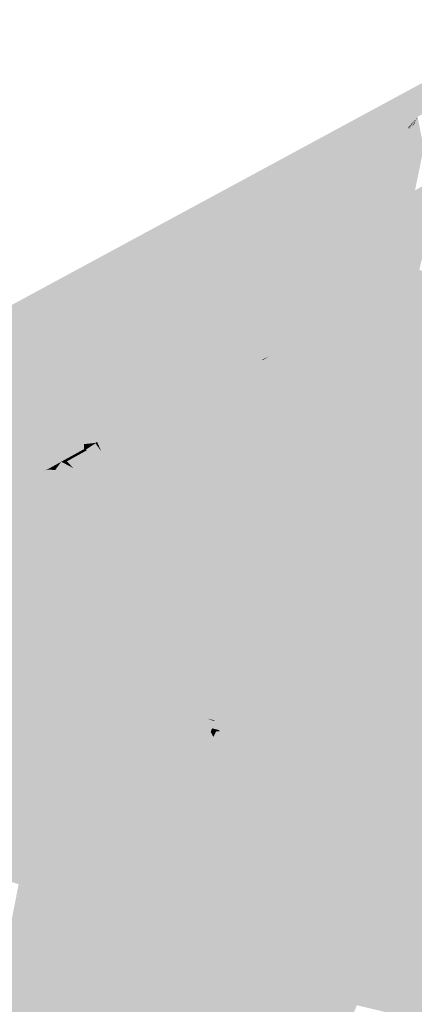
# Model space of a CAD drawing. Header units: metres. Extents: x 164696 to 183842, y 382615 to 387356.
# Tile 135 of 256: x 182569.64 to 182570.68, y 386572.56 to 386575.15. Entities that reach past the tile are written whole.
import ezdxf

# ---------------------------------------------------------------- set-up
doc = ezdxf.new("R2010")
doc.units = ezdxf.units.M
doc.layers.add('C3D-SURFACE_TINSURFACE', color=7, linetype='Continuous')

msp = doc.modelspace()

# ---------------------------------------------------------------- linework, layer by layer
at = {"layer": 'C3D-SURFACE_TINSURFACE', "color": 11, "linetype": 'Continuous', "lineweight": -3, "true_color": 0xff8585}
for points in [[(182568.7323, 386573.9199), (182571.0779, 386575.1258), (182572.2472, 386575.8195)], [(182568.7323, 386573.9199), (182570.6367, 386574.869), (182571.0779, 386575.1258)], [(182568.7323, 386573.9199), (182570.5897, 386574.7916), (182570.6367, 386574.869)], [(182569.9325, 386574.0863), (182570.6462, 386574.8497), (182570.5897, 386574.7916)], [(182569.9708, 386574.1049), (182570.6462, 386574.8497), (182569.9325, 386574.0863)], [(182569.9708, 386574.1049), (182570.6583, 386574.8617), (182570.6462, 386574.8497)], [(182570.0091, 386574.1235), (182570.6583, 386574.8617), (182569.9708, 386574.1049)], [(182570.0091, 386574.1235), (182570.0473, 386574.1422), (182570.6635, 386574.8657)], [(182570.0091, 386574.1235), (182570.6635, 386574.8657), (182570.6621, 386574.865)], [(182570.0091, 386574.1235), (182570.6621, 386574.865), (182570.6583, 386574.8617)], [(182570.0473, 386574.1422), (182570.0856, 386574.1608), (182570.665, 386574.8664)], [(182570.0473, 386574.1422), (182570.665, 386574.8664), (182570.6635, 386574.8657)], [(182570.0856, 386574.1608), (182570.6625, 386574.8621), (182570.665, 386574.8664)], [(182570.0856, 386574.1608), (182570.1239, 386574.1795), (182570.6625, 386574.8621)], [(182570.1239, 386574.1795), (182570.1622, 386574.1981), (182570.6643, 386574.863)], [(182570.1239, 386574.1795), (182570.6643, 386574.863), (182570.6625, 386574.8621)], [(182570.1622, 386574.1981), (182570.2005, 386574.2167), (182570.666, 386574.8638)], [(182570.1622, 386574.1981), (182570.666, 386574.8638), (182570.6643, 386574.863)], [(182570.2005, 386574.2167), (182570.2801, 386574.2567), (182570.666, 386574.8638)], [(182570.3578, 386574.3014), (182570.6732, 386574.8677), (182570.6432, 386574.8183)], [(182570.3871, 386574.319), (182570.6732, 386574.8677), (182570.3578, 386574.3014)], [(182570.3871, 386574.319), (182570.4165, 386574.3366), (182570.6777, 386574.8732)], [(182570.3871, 386574.319), (182570.6777, 386574.8732), (182570.6766, 386574.8725)], [(182570.3871, 386574.319), (182570.6766, 386574.8725), (182570.6732, 386574.8677)], [(182570.4165, 386574.3366), (182570.6579, 386574.8271), (182570.6777, 386574.8732)], [(182570.4165, 386574.3366), (182570.4459, 386574.3541), (182570.6579, 386574.8271)], [(182570.4459, 386574.3541), (182570.5979, 386574.6434), (182570.6579, 386574.8271)], [(182570.3284, 386574.2838), (182570.6432, 386574.8183), (182570.3113, 386574.2736)], [(182570.3578, 386574.3014), (182570.6432, 386574.8183), (182570.3284, 386574.2838)], [(182568.7323, 386573.9199), (182569.9002, 386574.0708), (182570.5897, 386574.7916)], [(182569.9325, 386574.0863), (182570.5897, 386574.7916), (182569.9002, 386574.0708)], [(182570.7521, 386574.7413), (182570.6813, 386574.7014), (182570.6473, 386574.5271)], [(182570.7521, 386574.7413), (182570.6473, 386574.5271), (182570.7087, 386574.5599)], [(182570.4459, 386574.3541), (182570.5077, 386574.3921), (182570.5979, 386574.6434)], [(182570.5077, 386574.3921), (182570.5558, 386574.5027), (182570.5979, 386574.6434)], [(182570.5077, 386574.3921), (182570.5203, 386574.3991), (182570.5558, 386574.5027)], [(182570.4459, 386574.3541), (182571.0535, 386574.1891), (182570.5077, 386574.3921)], [(182570.5077, 386574.3921), (182570.7573, 386574.3412), (182570.5203, 386574.3991)], [(182570.5077, 386574.3921), (182571.0396, 386574.2254), (182571.0232, 386574.2578)], [(182570.5077, 386574.3921), (182571.0232, 386574.2578), (182570.7573, 386574.3412)], [(182570.5077, 386574.3921), (182571.0535, 386574.1891), (182571.0396, 386574.2254)], [(182570.4165, 386574.3366), (182570.3871, 386574.319), (182570.8532, 386573.49)], [(182570.4165, 386574.3366), (182570.9916, 386574.1821), (182570.4459, 386574.3541)], [(182570.4165, 386574.3366), (182570.8532, 386573.49), (182570.9887, 386573.861)], [(182570.4165, 386574.3366), (182570.9887, 386573.861), (182570.9741, 386574.161)], [(182570.4165, 386574.3366), (182571.0444, 386574.1644), (182570.9916, 386574.1821)], [(182570.4165, 386574.3366), (182570.9741, 386574.161), (182571.0444, 386574.1644)], [(182570.4459, 386574.3541), (182570.9916, 386574.1821), (182571.0615, 386574.1733)], [(182570.4459, 386574.3541), (182571.0615, 386574.1733), (182571.0535, 386574.1891)], [(182570.3871, 386574.319), (182570.3578, 386574.3014), (182570.8271, 386573.4774)], [(182570.3871, 386574.319), (182570.8271, 386573.4774), (182570.8532, 386573.49)], [(182570.749, 386573.4396), (182570.3284, 386574.2838), (182570.3113, 386574.2736)], [(182570.3578, 386574.3014), (182570.3284, 386574.2838), (182570.8011, 386573.4648)], [(182570.8011, 386573.4648), (182570.3284, 386574.2838), (182570.7751, 386573.4522)], [(182570.7751, 386573.4522), (182570.3284, 386574.2838), (182570.749, 386573.4396)], [(182570.3578, 386574.3014), (182570.8011, 386573.4648), (182570.8271, 386573.4774)], [(182570.2005, 386574.2167), (182570.2807, 386574.2552), (182570.2801, 386574.2567)], [(182570.2005, 386574.2167), (182570.2697, 386574.2487), (182570.2807, 386574.2552)], [(182570.2697, 386574.2487), (182570.6097, 386573.6324), (182570.2807, 386574.2552)], [(182570.749, 386573.4396), (182570.3113, 386574.2736), (182570.4865, 386573.9218)], [(182570.2005, 386574.2167), (182569.9697, 386573.8333), (182570.2403, 386574.2311)], [(182569.9697, 386573.8333), (182569.992, 386573.7084), (182570.2403, 386574.2311)], [(182569.992, 386573.7084), (182570.0055, 386573.671), (182570.2403, 386574.2311)], [(182570.0055, 386573.671), (182570.6258, 386573.487), (182570.2403, 386574.2311)], [(182570.2005, 386574.2167), (182570.2403, 386574.2311), (182570.2697, 386574.2487)], [(182570.2403, 386574.2311), (182570.5689, 386573.6154), (182570.2697, 386574.2487)], [(182570.2403, 386574.2311), (182570.6258, 386573.487), (182570.5689, 386573.6154)], [(182570.2697, 386574.2487), (182570.5689, 386573.6154), (182570.6097, 386573.6324)], [(182570.1622, 386574.1981), (182569.9697, 386573.8333), (182570.2005, 386574.2167)], [(182570.1239, 386574.1795), (182569.9697, 386573.8333), (182570.1622, 386574.1981)], [(182570.0856, 386574.1608), (182569.9697, 386573.8333), (182570.1239, 386574.1795)], [(182570.0473, 386574.1422), (182569.9697, 386573.8333), (182570.0856, 386574.1608)], [(182570.0091, 386574.1235), (182569.9325, 386573.9685), (182570.0473, 386574.1422)], [(182570.0473, 386574.1422), (182569.9325, 386573.9685), (182569.9434, 386573.8862)], [(182570.0473, 386574.1422), (182569.9434, 386573.8862), (182569.9697, 386573.8333)], [(182569.9708, 386574.1049), (182569.9325, 386574.0863), (182569.9209, 386573.9821)], [(182569.9708, 386574.1049), (182569.9209, 386573.9821), (182569.9325, 386573.9685)], [(182570.0091, 386574.1235), (182569.9708, 386574.1049), (182569.9325, 386573.9685)], [(182569.9094, 386573.9957), (182569.9325, 386574.0863), (182569.9002, 386574.0708)], [(182569.9094, 386573.9957), (182569.9209, 386573.9821), (182569.9325, 386574.0863)], [(182568.7323, 386573.9199), (182569.8705, 386574.0544), (182569.9002, 386574.0708)], [(182568.7323, 386573.9199), (182569.8457, 386574.0407), (182569.8705, 386574.0544)], [(182569.8568, 386574.0159), (182569.8705, 386574.0544), (182569.8457, 386574.0407)], [(182569.8568, 386574.0159), (182569.9094, 386573.9957), (182569.8705, 386574.0544)], [(182569.9094, 386573.9957), (182569.9002, 386574.0708), (182569.8705, 386574.0544)], [(182568.7323, 386573.9199), (182569.8116, 386574.0348), (182569.8457, 386574.0407)], [(182568.7323, 386573.9199), (182569.7302, 386574.0139), (182569.8116, 386574.0348)], [(182569.8568, 386574.0159), (182569.8415, 386574.0369), (182569.8168, 386574.0208)], [(182569.8568, 386574.0159), (182569.8457, 386574.0407), (182569.8415, 386574.0369)], [(182568.7323, 386573.9199), (182569.7027, 386573.9986), (182569.7302, 386574.0139)], [(182568.7323, 386573.9199), (182569.6752, 386573.9834), (182569.7027, 386573.9986)], [(182569.8689, 386573.9963), (182569.7923, 386574.0039), (182569.7663, 386573.9895)], [(182569.8689, 386573.9963), (182569.7663, 386573.9895), (182569.7836, 386573.9715)], [(182569.8689, 386573.9963), (182569.7836, 386573.9715), (182569.9434, 386573.8862)], [(182569.8689, 386573.9963), (182569.8183, 386574.0183), (182569.7923, 386574.0039)], [(182569.8689, 386573.9963), (182569.8568, 386574.0159), (182569.8168, 386574.0208)], [(182569.8689, 386573.9963), (182569.8168, 386574.0208), (182569.8183, 386574.0183)], [(182569.8568, 386574.0159), (182569.8689, 386573.9963), (182569.9094, 386573.9957)], [(182569.8689, 386573.9963), (182569.9434, 386573.8862), (182569.9325, 386573.9685)], [(182569.8689, 386573.9963), (182569.9325, 386573.9685), (182569.9209, 386573.9821)], [(182569.8689, 386573.9963), (182569.9209, 386573.9821), (182569.9094, 386573.9957)], [(182568.7323, 386573.9199), (182569.7035, 386573.9647), (182569.6752, 386573.9834)], [(182569.9434, 386573.8862), (182569.7836, 386573.9715), (182569.7357, 386573.9668)], [(182568.7323, 386573.9199), (182569.6554, 386573.9408), (182569.7035, 386573.9647)], [(182569.6554, 386573.9408), (182569.6922, 386573.9557), (182569.7145, 386573.968)], [(182569.6554, 386573.9408), (182569.7145, 386573.968), (182569.7053, 386573.9643)], [(182569.6554, 386573.9408), (182569.7053, 386573.9643), (182569.7035, 386573.9647)], [(182569.9785, 386573.7458), (182569.6922, 386573.9557), (182569.6554, 386573.9408)], [(182569.9434, 386573.8862), (182569.7145, 386573.968), (182569.6922, 386573.9557)], [(182569.9434, 386573.8862), (182569.6922, 386573.9557), (182569.9697, 386573.8333)], [(182569.9785, 386573.7458), (182569.9697, 386573.8333), (182569.6922, 386573.9557)], [(182569.9434, 386573.8862), (182569.7357, 386573.9668), (182569.7145, 386573.968)], [(182568.7323, 386573.9199), (182569.6013, 386573.9133), (182569.6554, 386573.9408)], [(182569.9785, 386573.7458), (182569.6554, 386573.9408), (182569.6013, 386573.9133)], [(182570.749, 386573.4396), (182570.4865, 386573.9218), (182570.7263, 386573.4286)], [(182569.9785, 386573.7458), (182569.6013, 386573.9133), (182569.5473, 386573.8859)], [(182570.0055, 386573.671), (182569.5473, 386573.8859), (182569.4933, 386573.8584)], [(182569.992, 386573.7084), (182569.9785, 386573.7458), (182569.5473, 386573.8859)], [(182569.992, 386573.7084), (182569.5473, 386573.8859), (182570.0055, 386573.671)], [(182569.4393, 386573.8309), (182570.0236, 386573.566), (182569.4933, 386573.8584)], [(182570.0236, 386573.566), (182570.0055, 386573.671), (182569.4933, 386573.8584)], [(182569.4393, 386573.8309), (182569.2915, 386573.1361), (182569.7318, 386573.2015)], [(182569.4393, 386573.8309), (182569.7318, 386573.2015), (182569.8963, 386573.1516)], [(182569.4393, 386573.8309), (182569.8963, 386573.1516), (182570.0436, 386573.5035)], [(182569.4393, 386573.8309), (182570.0436, 386573.5035), (182570.0236, 386573.566)], [(182569.992, 386573.7084), (182569.9697, 386573.8333), (182569.9785, 386573.7458)], [(182570.0055, 386573.671), (182570.019, 386573.6336), (182570.6145, 386573.4234)], [(182570.0055, 386573.671), (182570.6145, 386573.4234), (182570.6134, 386573.4265)], [(182570.0055, 386573.671), (182570.6134, 386573.4265), (182570.6258, 386573.487)], [(182570.0236, 386573.566), (182570.019, 386573.6336), (182570.0055, 386573.671)], [(182570.019, 386573.6336), (182570.5628, 386573.3969), (182570.6145, 386573.4234)], [(182570.019, 386573.6336), (182570.3881, 386573.4362), (182570.5628, 386573.3969)], [(182570.019, 386573.6336), (182570.2832, 386573.4597), (182570.3881, 386573.4362)], [(182570.019, 386573.6336), (182570.0436, 386573.5035), (182570.2943, 386573.4012)], [(182570.019, 386573.6336), (182570.2943, 386573.4012), (182570.2832, 386573.4597)], [(182570.0436, 386573.5035), (182570.019, 386573.6336), (182570.0236, 386573.566)], [(182570.0436, 386573.5035), (182569.8961, 386573.1136), (182569.9171, 386573.1258)], [(182570.0436, 386573.5035), (182569.8963, 386573.1516), (182569.8961, 386573.1136)], [(182570.0635, 386573.4409), (182570.0436, 386573.5035), (182569.9171, 386573.1258)], [(182570.0436, 386573.5035), (182570.2651, 386573.3877), (182570.2943, 386573.4012)], [(182570.0934, 386573.3935), (182570.2651, 386573.3877), (182570.0436, 386573.5035)], [(182570.0934, 386573.3935), (182570.0436, 386573.5035), (182570.0635, 386573.4409)], [(182570.0635, 386573.4409), (182569.9165, 386573.1012), (182569.9459, 386573.1136)], [(182570.0635, 386573.4409), (182569.9171, 386573.1258), (182569.9165, 386573.1012)], [(182570.0635, 386573.4409), (182569.9459, 386573.1136), (182569.9932, 386573.1376)], [(182570.0934, 386573.3935), (182570.0635, 386573.4409), (182569.9932, 386573.1376)], [(182570.0934, 386573.3935), (182569.9932, 386573.1376), (182569.9963, 386573.122)], [(182570.107, 386573.3672), (182570.0934, 386573.3935), (182569.9963, 386573.122)], [(182570.0934, 386573.3935), (182570.2968, 386573.3223), (182570.3141, 386573.3306)], [(182570.0934, 386573.3935), (182570.3141, 386573.3306), (182570.2651, 386573.3877)], [(182570.107, 386573.3672), (182570.2968, 386573.3223), (182570.0934, 386573.3935)], [(182570.107, 386573.3672), (182569.9963, 386573.122), (182569.9964, 386573.1126)], [(182570.107, 386573.3672), (182569.9964, 386573.1126), (182570.0515, 386573.1586)], [(182570.107, 386573.3672), (182570.0515, 386573.1586), (182570.0565, 386573.1581)], [(182570.107, 386573.3672), (182570.0565, 386573.1581), (182570.1206, 386573.3408)], [(182570.107, 386573.3672), (182570.2928, 386573.3012), (182570.3109, 386573.3099)], [(182570.107, 386573.3672), (182570.3109, 386573.3099), (182570.2968, 386573.3223)], [(182570.107, 386573.3672), (182570.1206, 386573.3408), (182570.2897, 386573.2943)], [(182570.107, 386573.3672), (182570.2897, 386573.2943), (182570.2928, 386573.3012)], [(182570.1206, 386573.3408), (182570.0565, 386573.1581), (182570.1177, 386573.2783)], [(182570.1206, 386573.3408), (182570.1177, 386573.2783), (182570.1342, 386573.3145)], [(182570.1206, 386573.3408), (182570.2607, 386573.2902), (182570.2897, 386573.2943)], [(182570.1206, 386573.3408), (182570.1342, 386573.3145), (182570.1533, 386573.3094)], [(182570.1206, 386573.3408), (182570.1533, 386573.3094), (182570.2607, 386573.2902)], [(182570.1342, 386573.3145), (182570.1177, 386573.2783), (182570.1291, 386573.2911)], [(182570.1342, 386573.3145), (182570.1291, 386573.2911), (182570.1444, 386573.2787)], [(182570.1342, 386573.3145), (182570.1543, 386573.3071), (182570.1533, 386573.3094)], [(182570.1342, 386573.3145), (182570.1478, 386573.2882), (182570.1666, 386573.2834)], [(182570.1342, 386573.3145), (182570.1666, 386573.2834), (182570.1543, 386573.3071)], [(182570.1478, 386573.2882), (182570.1342, 386573.3145), (182570.1444, 386573.2787)], [(182570.1478, 386573.2882), (182570.1444, 386573.2787), (182570.1512, 386573.2656)], [(182570.1478, 386573.2882), (182570.1678, 386573.2805), (182570.1666, 386573.2834)], [(182570.1478, 386573.2882), (182570.161, 386573.2807), (182570.1678, 386573.2805)], [(182570.1478, 386573.2882), (182570.1583, 386573.2794), (182570.161, 386573.2807)], [(182570.1478, 386573.2882), (182570.1512, 386573.2656), (182570.1583, 386573.2794)]]:
    msp.add_solid(points, dxfattribs=at)
at = {"layer": 'C3D-SURFACE_TINSURFACE', "color": 1, "linetype": 'Continuous', "lineweight": -3, "true_color": 0xe60000}
for points in [[(182571.0779, 386575.1258), (182570.6367, 386574.869), (182570.6882, 386574.8946)], [(182570.666, 386574.8638), (182570.299, 386574.2662), (182570.6882, 386574.8946)], [(182570.6432, 386574.8183), (182570.6882, 386574.8946), (182570.299, 386574.2662)], [(182570.5897, 386574.7916), (182570.6882, 386574.8946), (182570.6367, 386574.869)], [(182570.5897, 386574.7916), (182570.6462, 386574.8497), (182570.6882, 386574.8946)], [(182570.5979, 386574.6434), (182570.6882, 386574.8946), (182570.6579, 386574.8271)], [(182570.5979, 386574.6434), (182570.6999, 386574.8347), (182570.6882, 386574.8946)], [(182570.6432, 386574.8183), (182570.6732, 386574.8677), (182570.6882, 386574.8946)], [(182570.6462, 386574.8497), (182570.6583, 386574.8617), (182570.6882, 386574.8946)], [(182570.6579, 386574.8271), (182570.6882, 386574.8946), (182570.6777, 386574.8732)], [(182570.6583, 386574.8617), (182570.6621, 386574.865), (182570.6882, 386574.8946)], [(182570.6635, 386574.8657), (182570.6882, 386574.8946), (182570.6621, 386574.865)], [(182570.6625, 386574.8621), (182570.6882, 386574.8946), (182570.665, 386574.8664)], [(182570.6643, 386574.863), (182570.6882, 386574.8946), (182570.6625, 386574.8621)], [(182570.665, 386574.8664), (182570.6882, 386574.8946), (182570.6635, 386574.8657)], [(182570.666, 386574.8638), (182570.6882, 386574.8946), (182570.6643, 386574.863)], [(182570.6732, 386574.8677), (182570.6766, 386574.8725), (182570.6882, 386574.8946)], [(182570.6777, 386574.8732), (182570.6882, 386574.8946), (182570.6766, 386574.8725)], [(182570.666, 386574.8638), (182570.2801, 386574.2567), (182570.299, 386574.2662)], [(182570.5979, 386574.6434), (182570.5558, 386574.5027), (182570.6999, 386574.8347)], [(182570.5558, 386574.5027), (182570.6087, 386574.4482), (182570.6999, 386574.8347)], [(182570.7062, 386574.8223), (182570.6999, 386574.8347), (182570.6087, 386574.4482)], [(182570.6432, 386574.8183), (182570.299, 386574.2662), (182570.3113, 386574.2736)], [(182570.7062, 386574.8223), (182570.6087, 386574.4482), (182570.6813, 386574.7014)], [(182570.6813, 386574.7014), (182570.6087, 386574.4482), (182570.6473, 386574.5271)], [(182570.6473, 386574.5271), (182570.6927, 386574.493), (182570.7087, 386574.5599)], [(182570.6473, 386574.5271), (182570.6087, 386574.4482), (182570.6927, 386574.493)], [(182570.5558, 386574.5027), (182570.5203, 386574.3991), (182570.6087, 386574.4482)], [(182570.844, 386574.4167), (182570.6927, 386574.493), (182570.6087, 386574.4482)], [(182570.7573, 386574.3412), (182570.6087, 386574.4482), (182570.5203, 386574.3991)], [(182570.7573, 386574.3412), (182571.0069, 386574.2903), (182570.6087, 386574.4482)], [(182570.9668, 386574.3672), (182570.844, 386574.4167), (182570.6087, 386574.4482)], [(182570.9668, 386574.3672), (182570.6087, 386574.4482), (182570.9742, 386574.3552)], [(182571.0069, 386574.2903), (182570.9742, 386574.3552), (182570.6087, 386574.4482)], [(182570.2807, 386574.2552), (182570.299, 386574.2662), (182570.2801, 386574.2567)], [(182570.6097, 386573.6324), (182570.299, 386574.2662), (182570.2807, 386574.2552)], [(182570.3113, 386574.2736), (182570.299, 386574.2662), (182570.4865, 386573.9218)], [(182570.7263, 386573.4286), (182570.4865, 386573.9218), (182570.299, 386574.2662)], [(182570.7263, 386573.4286), (182570.299, 386574.2662), (182570.723, 386573.427)], [(182570.6097, 386573.6324), (182570.723, 386573.427), (182570.299, 386574.2662)], [(182569.7027, 386573.9986), (182569.7813, 386574.005), (182569.8111, 386574.0215)], [(182569.7027, 386573.9986), (182569.8111, 386574.0215), (182569.7302, 386574.0139)], [(182569.8116, 386574.0348), (182569.7302, 386574.0139), (182569.8111, 386574.0215)], [(182569.7923, 386574.0039), (182569.8111, 386574.0215), (182569.7813, 386574.005)], [(182569.7923, 386574.0039), (182569.8183, 386574.0183), (182569.8111, 386574.0215)], [(182569.8116, 386574.0348), (182569.8111, 386574.0215), (182569.8408, 386574.0379)], [(182569.8415, 386574.0369), (182569.8408, 386574.0379), (182569.8111, 386574.0215)], [(182569.8415, 386574.0369), (182569.8111, 386574.0215), (182569.8168, 386574.0208)], [(182569.8168, 386574.0208), (182569.8111, 386574.0215), (182569.8183, 386574.0183)], [(182569.8457, 386574.0407), (182569.8116, 386574.0348), (182569.8408, 386574.0379)], [(182569.8457, 386574.0407), (182569.8408, 386574.0379), (182569.8415, 386574.0369)], [(182569.6752, 386573.9834), (182569.7516, 386573.9886), (182569.7813, 386574.005)], [(182569.6752, 386573.9834), (182569.7813, 386574.005), (182569.7027, 386573.9986)], [(182569.7663, 386573.9895), (182569.7813, 386574.005), (182569.7516, 386573.9886)], [(182569.7663, 386573.9895), (182569.7923, 386574.0039), (182569.7813, 386574.005)], [(182569.7035, 386573.9647), (182569.7516, 386573.9886), (182569.6752, 386573.9834)], [(182569.7053, 386573.9643), (182569.7516, 386573.9886), (182569.7035, 386573.9647)], [(182569.7053, 386573.9643), (182569.7219, 386573.9721), (182569.7516, 386573.9886)], [(182569.7145, 386573.968), (182569.7219, 386573.9721), (182569.7053, 386573.9643)], [(182569.7145, 386573.968), (182569.7357, 386573.9668), (182569.7219, 386573.9721)], [(182569.7357, 386573.9668), (182569.7516, 386573.9886), (182569.7219, 386573.9721)], [(182569.7357, 386573.9668), (182569.7836, 386573.9715), (182569.7516, 386573.9886)], [(182569.7836, 386573.9715), (182569.7663, 386573.9895), (182569.7516, 386573.9886)], [(182570.6097, 386573.6324), (182570.5689, 386573.6154), (182570.6687, 386573.4043)], [(182570.5689, 386573.6154), (182570.6258, 386573.487), (182570.6687, 386573.4043)], [(182570.6097, 386573.6324), (182570.6687, 386573.4043), (182570.723, 386573.427)], [(182570.6258, 386573.487), (182570.6134, 386573.4265), (182570.6687, 386573.4043)], [(182570.3881, 386573.4362), (182570.2832, 386573.4597), (182570.4994, 386573.3175)], [(182570.2943, 386573.4012), (182570.4994, 386573.3175), (182570.2832, 386573.4597)], [(182570.5628, 386573.3969), (182570.3881, 386573.4362), (182570.5558, 386573.3465)], [(182570.3881, 386573.4362), (182570.4994, 386573.3175), (182570.5558, 386573.3465)], [(182570.9358, 386572.9795), (182570.723, 386573.427), (182570.4459, 386572.7698)], [(182570.723, 386573.427), (182570.6687, 386573.4043), (182570.4459, 386572.7698)], [(182570.6145, 386573.4234), (182570.6687, 386573.4043), (182570.6134, 386573.4265)], [(182570.2943, 386573.4012), (182570.2651, 386573.3877), (182570.4464, 386573.2929)], [(182570.2943, 386573.4012), (182570.4464, 386573.2929), (182570.4994, 386573.3175)], [(182570.6687, 386573.4043), (182570.6123, 386573.3754), (182570.4459, 386572.7698)], [(182570.6145, 386573.4234), (182570.5628, 386573.3969), (182570.6123, 386573.3754)], [(182570.6145, 386573.4234), (182570.6123, 386573.3754), (182570.6687, 386573.4043)], [(182570.2651, 386573.3877), (182570.3141, 386573.3306), (182570.4464, 386573.2929)], [(182570.6123, 386573.3754), (182570.4288, 386572.7948), (182570.4459, 386572.7698)], [(182570.6123, 386573.3754), (182570.5558, 386573.3465), (182570.4288, 386572.7948)], [(182570.5628, 386573.3969), (182570.5558, 386573.3465), (182570.6123, 386573.3754)], [(182570.3141, 386573.3306), (182570.2968, 386573.3223), (182570.4188, 386573.2796)], [(182570.3141, 386573.3306), (182570.4188, 386573.2796), (182570.4464, 386573.2929)], [(182570.5558, 386573.3465), (182570.3947, 386572.8448), (182570.4117, 386572.8198)], [(182570.5558, 386573.3465), (182570.4994, 386573.3175), (182570.3947, 386572.8448)], [(182570.5558, 386573.3465), (182570.4117, 386572.8198), (182570.4288, 386572.7948)], [(182570.1543, 386573.3071), (182570.3634, 386573.2531), (182570.1533, 386573.3094)], [(182570.1533, 386573.3094), (182570.3634, 386573.2531), (182570.2607, 386573.2902)], [(182570.1543, 386573.3071), (182570.3358, 386573.2398), (182570.3634, 386573.2531)], [(182570.1666, 386573.2834), (182570.3358, 386573.2398), (182570.1543, 386573.3071)], [(182570.2897, 386573.2943), (182570.3911, 386573.2664), (182570.2928, 386573.3012)], [(182570.3109, 386573.3099), (182570.2928, 386573.3012), (182570.3911, 386573.2664)], [(182570.2968, 386573.3223), (182570.3109, 386573.3099), (182570.4188, 386573.2796)], [(182570.3109, 386573.3099), (182570.3911, 386573.2664), (182570.4188, 386573.2796)], [(182570.4994, 386573.3175), (182570.3605, 386572.8948), (182570.3776, 386572.8698)], [(182570.4994, 386573.3175), (182570.4464, 386573.2929), (182570.3605, 386572.8948)], [(182570.4994, 386573.3175), (182570.3776, 386572.8698), (182570.3947, 386572.8448)], [(182570.1177, 386573.2783), (182570.0352, 386573.0972), (182570.0934, 386573.1268)], [(182570.1177, 386573.2783), (182570.0565, 386573.1581), (182570.0352, 386573.0972)], [(182570.1177, 386573.2783), (182570.0934, 386573.1268), (182570.1291, 386573.2911)], [(182570.1444, 386573.2787), (182570.1291, 386573.2911), (182570.0934, 386573.1268)], [(182570.1444, 386573.2787), (182570.0934, 386573.1268), (182570.1546, 386573.2429)], [(182570.1444, 386573.2787), (182570.1546, 386573.2429), (182570.1512, 386573.2656)], [(182570.1512, 386573.2656), (182570.2528, 386573.1999), (182570.1583, 386573.2794)], [(182570.161, 386573.2807), (182570.1583, 386573.2794), (182570.2528, 386573.1999)], [(182570.1678, 386573.2805), (182570.161, 386573.2807), (182570.2805, 386573.2132)], [(182570.161, 386573.2807), (182570.2528, 386573.1999), (182570.2805, 386573.2132)], [(182570.1678, 386573.2805), (182570.3358, 386573.2398), (182570.1666, 386573.2834)], [(182570.1678, 386573.2805), (182570.3081, 386573.2265), (182570.3358, 386573.2398)], [(182570.1678, 386573.2805), (182570.2805, 386573.2132), (182570.3081, 386573.2265)], [(182570.2897, 386573.2943), (182570.2607, 386573.2902), (182570.3634, 386573.2531)], [(182570.2897, 386573.2943), (182570.3634, 386573.2531), (182570.3911, 386573.2664)], [(182570.4464, 386573.2929), (182570.4188, 386573.2796), (182570.3605, 386572.8948)], [(182570.4188, 386573.2796), (182570.3911, 386573.2664), (182570.3605, 386572.8948)], [(182570.1512, 386573.2656), (182570.1546, 386573.2429), (182570.2528, 386573.1999)], [(182570.2695, 386573.0102), (182570.2875, 386572.9805), (182570.3634, 386573.2531)], [(182570.2695, 386573.0102), (182570.3634, 386573.2531), (182570.3358, 386573.2398)], [(182570.2875, 386572.9805), (182570.3056, 386572.9508), (182570.3911, 386573.2664)], [(182570.2875, 386572.9805), (182570.3911, 386573.2664), (182570.3634, 386573.2531)], [(182570.3056, 386572.9508), (182570.3605, 386572.8948), (182570.3911, 386573.2664)], [(182570.1546, 386573.2429), (182570.0934, 386573.1268), (182570.1516, 386573.1563)], [(182570.1741, 386573.1807), (182570.1546, 386573.2429), (182570.1516, 386573.1563)], [(182570.1546, 386573.2429), (182570.2251, 386573.1866), (182570.2528, 386573.1999)], [(182570.1546, 386573.2429), (182570.1741, 386573.1807), (182570.2251, 386573.1866)], [(182570.2514, 386573.0398), (182570.2695, 386573.0102), (182570.3081, 386573.2265)], [(182570.2514, 386573.0398), (182570.3081, 386573.2265), (182570.2805, 386573.2132)], [(182570.2695, 386573.0102), (182570.3358, 386573.2398), (182570.3081, 386573.2265)], [(182569.2915, 386573.1361), (182569.8293, 386572.9917), (182569.7318, 386573.2015)], [(182569.8963, 386573.1516), (182569.7318, 386573.2015), (182569.8293, 386572.9917)], [(182570.2333, 386573.0695), (182570.2528, 386573.1999), (182570.2251, 386573.1866)], [(182570.2514, 386573.0398), (182570.2805, 386573.2132), (182570.2333, 386573.0695)], [(182570.2333, 386573.0695), (182570.2805, 386573.2132), (182570.2528, 386573.1999)], [(182570.1741, 386573.1807), (182570.1516, 386573.1563), (182570.1975, 386573.1733)], [(182570.1936, 386573.1185), (182570.1975, 386573.1733), (182570.1516, 386573.1563)], [(182570.1741, 386573.1807), (182570.1975, 386573.1733), (182570.2251, 386573.1866)], [(182570.1936, 386573.1185), (182570.2333, 386573.0695), (182570.2251, 386573.1866)], [(182570.1936, 386573.1185), (182570.2251, 386573.1866), (182570.1975, 386573.1733)], [(182569.8961, 386573.1136), (182569.8963, 386573.1516), (182569.8293, 386572.9917)], [(182569.9964, 386573.1126), (182570.0352, 386573.0972), (182570.0515, 386573.1586)], [(182570.0565, 386573.1581), (182570.0515, 386573.1586), (182570.0352, 386573.0972)], [(182570.1936, 386573.1185), (182570.1516, 386573.1563), (182570.0934, 386573.1268)], [(182569.2036, 386573.1286), (182569.2102, 386573.1165), (182569.776, 386572.9605)], [(182569.2036, 386573.1286), (182569.776, 386572.9605), (182569.2936, 386573.1107)], [(182569.2102, 386573.1165), (182569.7494, 386572.945), (182569.776, 386572.9605)], [(182569.2102, 386573.1165), (182569.2305, 386573.0743), (182569.7494, 386572.945)], [(182569.2915, 386573.1361), (182569.2871, 386573.1335), (182569.8026, 386572.9761)], [(182569.298, 386573.1133), (182569.8026, 386572.9761), (182569.2871, 386573.1335)], [(182569.2915, 386573.1361), (182569.8026, 386572.9761), (182569.8293, 386572.9917)], [(182569.9171, 386573.1258), (182569.8961, 386573.1136), (182569.8559, 386573.0072)], [(182569.9171, 386573.1258), (182569.8559, 386573.0072), (182569.8826, 386573.0228)], [(182569.9171, 386573.1258), (182569.8826, 386573.0228), (182569.9165, 386573.1012)], [(182569.9932, 386573.1376), (182569.9459, 386573.1136), (182569.9187, 386573.0381)], [(182569.9932, 386573.1376), (182569.9187, 386573.0381), (182569.9769, 386573.0677)], [(182569.9932, 386573.1376), (182569.9769, 386573.0677), (182569.9963, 386573.122)], [(182569.9963, 386573.122), (182569.9769, 386573.0677), (182569.9964, 386573.1126)], [(182570.2333, 386573.0695), (182570.0934, 386573.1268), (182570.0352, 386573.0972)], [(182570.1936, 386573.1185), (182570.0934, 386573.1268), (182570.2333, 386573.0695)], [(182569.298, 386573.1133), (182569.2936, 386573.1107), (182569.776, 386572.9605)], [(182569.298, 386573.1133), (182569.776, 386572.9605), (182569.8026, 386572.9761)], [(182569.8961, 386573.1136), (182569.8293, 386572.9917), (182569.8559, 386573.0072)], [(182569.9459, 386573.1136), (182569.9165, 386573.1012), (182569.8826, 386573.0228)], [(182569.9459, 386573.1136), (182569.8826, 386573.0228), (182569.9187, 386573.0381)], [(182569.9964, 386573.1126), (182569.9769, 386573.0677), (182570.0352, 386573.0972)], [(182569.9769, 386573.0677), (182570.2695, 386573.0102), (182570.0352, 386573.0972)], [(182570.2514, 386573.0398), (182570.2333, 386573.0695), (182570.0352, 386573.0972)], [(182570.2514, 386573.0398), (182570.0352, 386573.0972), (182570.2695, 386573.0102)], [(182569.7494, 386572.945), (182569.2305, 386573.0743), (182569.7227, 386572.9294)], [(182569.7227, 386572.9294), (182569.2305, 386573.0743), (182569.6961, 386572.9138)], [(182569.2305, 386573.0743), (182569.2664, 386573.0019), (182569.6961, 386572.9138)], [(182569.9769, 386573.0677), (182569.9187, 386573.0381), (182570.3056, 386572.9508)], [(182569.9769, 386573.0677), (182570.2875, 386572.9805), (182570.2695, 386573.0102)], [(182569.9769, 386573.0677), (182570.3056, 386572.9508), (182570.2875, 386572.9805)], [(182569.9187, 386573.0381), (182569.8559, 386573.0072), (182570.3237, 386572.9211)], [(182569.9187, 386573.0381), (182569.8826, 386573.0228), (182569.8559, 386573.0072)], [(182569.9187, 386573.0381), (182570.3237, 386572.9211), (182570.3056, 386572.9508)], [(182569.6961, 386572.9138), (182569.2664, 386573.0019), (182569.6694, 386572.8983)], [(182569.6694, 386572.8983), (182569.2664, 386573.0019), (182569.6395, 386572.8785)], [(182569.8293, 386572.9917), (182569.8026, 386572.9761), (182570.3237, 386572.9211)], [(182569.8559, 386573.0072), (182569.8293, 386572.9917), (182570.3237, 386572.9211)], [(182569.8026, 386572.9761), (182569.776, 386572.9605), (182570.4117, 386572.8198)], [(182569.8026, 386572.9761), (182570.4117, 386572.8198), (182570.3237, 386572.9211)], [(182570.9358, 386572.9795), (182570.4459, 386572.7698), (182571.0985, 386572.5489)], [(182569.7494, 386572.945), (182569.592, 386572.3671), (182569.6116, 386572.3333)], [(182569.7494, 386572.945), (182569.7227, 386572.9294), (182569.592, 386572.3671)], [(182569.776, 386572.9605), (182569.6116, 386572.3333), (182570.4117, 386572.8198)], [(182569.7494, 386572.945), (182569.6116, 386572.3333), (182569.776, 386572.9605)], [(182570.3056, 386572.9508), (182570.3237, 386572.9211), (182570.3605, 386572.8948)], [(182569.6961, 386572.9138), (182569.5527, 386572.4349), (182569.5723, 386572.401)], [(182569.6961, 386572.9138), (182569.6694, 386572.8983), (182569.5527, 386572.4349)], [(182569.7227, 386572.9294), (182569.5723, 386572.401), (182569.592, 386572.3671)], [(182569.7227, 386572.9294), (182569.6961, 386572.9138), (182569.5723, 386572.401)], [(182570.3237, 386572.9211), (182570.4117, 386572.8198), (182570.3947, 386572.8448)], [(182570.3237, 386572.9211), (182570.3947, 386572.8448), (182570.3776, 386572.8698)], [(182570.3237, 386572.9211), (182570.3776, 386572.8698), (182570.3605, 386572.8948)], [(182569.6694, 386572.8983), (182569.6395, 386572.8785), (182569.5527, 386572.4349)], [(182570.4673, 386572.713), (182570.4117, 386572.8198), (182569.6116, 386572.3333)], [(182570.4673, 386572.713), (182570.4288, 386572.7948), (182570.4117, 386572.8198)], [(182570.4673, 386572.713), (182570.4459, 386572.7698), (182570.4288, 386572.7948)], [(182571.1195, 386572.515), (182570.4459, 386572.7698), (182570.4673, 386572.713)], [(182571.1341, 386572.5234), (182571.0985, 386572.5489), (182570.4459, 386572.7698)], [(182571.1341, 386572.5234), (182570.4459, 386572.7698), (182571.1195, 386572.515)], [(182570.4673, 386572.713), (182569.6116, 386572.3333), (182569.6312, 386572.2994)], [(182569.6477, 386572.2746), (182570.4673, 386572.713), (182569.6312, 386572.2994)], [(182570.498, 386572.6369), (182570.4673, 386572.713), (182569.6477, 386572.2746)], [(182570.498, 386572.6369), (182571.0611, 386572.4811), (182570.4673, 386572.713)], [(182571.1195, 386572.515), (182570.4673, 386572.713), (182571.0903, 386572.498)], [(182570.4673, 386572.713), (182571.0611, 386572.4811), (182571.0903, 386572.498)], [(182569.6626, 386572.2493), (182570.498, 386572.6369), (182569.6477, 386572.2746)], [(182569.6775, 386572.224), (182570.498, 386572.6369), (182569.6626, 386572.2493)], [(182570.2787, 386572.055), (182570.498, 386572.6369), (182569.6775, 386572.224)], [(182570.2787, 386572.055), (182570.3218, 386572.0791), (182570.498, 386572.6369)], [(182570.3218, 386572.0791), (182570.5287, 386572.5608), (182570.498, 386572.6369)], [(182570.7065, 386572.5182), (182570.7504, 386572.542), (182570.498, 386572.6369)], [(182570.7065, 386572.5182), (182570.498, 386572.6369), (182570.5287, 386572.5608)], [(182571.0174, 386572.4557), (182571.032, 386572.4642), (182570.498, 386572.6369)], [(182571.0174, 386572.4557), (182570.498, 386572.6369), (182570.7504, 386572.542)], [(182571.032, 386572.4642), (182571.0611, 386572.4811), (182570.498, 386572.6369)]]:
    msp.add_solid(points, dxfattribs=at)

doc.saveas('drawing.dxf')
